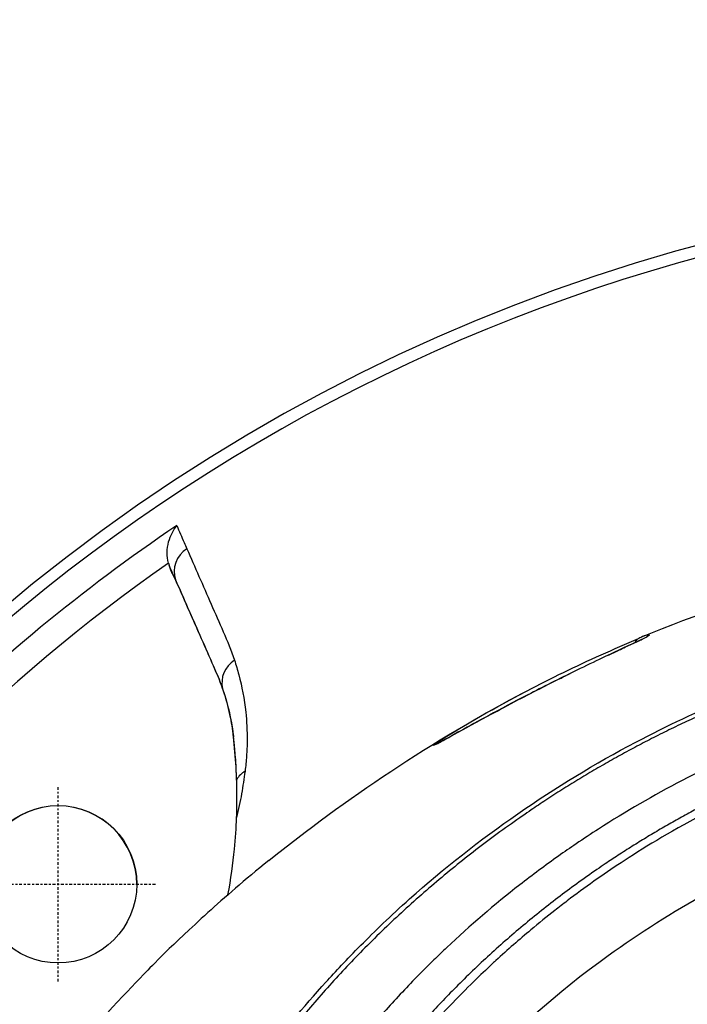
# Model space of a CAD drawing. Header units: millimetres. Extents: x 0 to 5219, y 0 to 2970.
# Tile 136 of 233: x 942 to 978, y 2754 to 2807. Entities that reach past the tile are written whole.
import ezdxf

# ---------------------------------------------------------------- set-up
doc = ezdxf.new("R2010")
doc.units = ezdxf.units.MM
doc.header["$LTSCALE"] = 0.2
doc.linetypes.add('CENTER2', pattern=[1.125, 0.75, -0.125, 0.125, -0.125])
doc.layers.add('02_Center Line', color=1, linetype='CENTER2')

# ---------------------------------------------------------------- blocks, each defined once
blk = doc.blocks.new('A$Cd797e9e4')
for p, q in [((-54.001, 77.043), (-54.11, 77.353)), ((-53.768, 76.575), (-53.768, 76.578)), ((-51.22, 70.674), (-51.22, 70.695)), ((-50.636, 68.092), (-50.636, 68.121)), ((-27.57, 68.481), (-27.569, 68.487)), ((-40.124, 60.194), (-40.124, 60.202))]:
    blk.add_line(p, q)
blk.add_arc((-52.523, 77.914), 1.683, 195.2744, 199.4667)
for centre, major_axis, ratio, start_param, end_param in [((0, 0), (-98.024, 0), 0.999999, 2.458015, 6.966763), ((0, 0.014), (-97.379, 0), 0.999999, 4.92447, 6.958591), ((0, 0.018), (95.919, 0), 0.999999, 2.164961, 2.547429), ((-52.355, 77.077), (-1.373, -0.605), 0.943224, 4.883765, 6.203203), ((0, 0.019), (-94.502, 0), 0.999999, 5.322515, 5.67306), ((-66.121, -283.834), (38.071, 357.413), 0.049803, 0.027252, 0.037591), ((-66.121, -283.834), (38.071, 357.413), 0.049803, 0.006804, 0.027252), ((-27.98, 73.121), (0.015, -0.5), 0.999313, 3.874385, 3.875068), ((-27.98, 73.121), (-0.015, 0.5), 0.999313, 0.364298, 0.719232), ((-49.768, 71.067), (-1.422, -0.477), 0.940534, 4.983403, 6.205233), ((-79.28, 64.785), (28.834, 0), 0.999999, 0.000688, 0.114928), ((-17.859, -554.034), (-21.181, 622.076), 0.03737, 0.029039, 0.035253), ((-39.582, 67.203), (-0.356, 0.351), 0.998709, 5.694534, 6.048238), ((-39.582, 67.203), (0.356, -0.351), 0.998709, 2.534887, 2.538543), ((-49.157, 65.094), (-1.491, 0.166), 0.90361, 5.419416, 5.869299), ((-60.104, 60.104), (-4.25, 0.01), 0.999999, 3.146173, 6.283185), ((0, 0.184), (71, 0), 0.999999, 2.286631, 2.287212)]:
    blk.add_ellipse(centre, major_axis=major_axis, ratio=ratio, start_param=start_param, end_param=end_param)
blk.add_ellipse((-60.104, 60.123), major_axis=(-4.25, 0), ratio=0.999999)
for points, knots in [([(-54.147, 77.47), (-54.197, 77.654), (-54.217, 77.843), (-54.213, 78.231), (-54.183, 78.429), (-54.09, 78.786), (-54.028, 78.948), (-53.881, 79.242), (-53.795, 79.375), (-53.699, 79.495), (-53.698, 79.496), (-53.697, 79.498)], [0.000001, 0.000001, 0.000001, 0.000001, 0.0570155, 0.0570155, 0.1206062, 0.1206062, 0.1807381, 0.1807381, 0.239696, 0.239696, 0.2404159, 0.2404159, 0.2404159, 0.2404159]), ([(-53.697, 79.498), (-53.564, 79.194), (-53.431, 78.889), (-53.297, 78.585), (-53.249, 78.473), (-53.2, 78.362), (-53.151, 78.25)], [0, 0, 0, 0, 0.731799, 0.731799, 0.731799, 1, 1, 1, 1]), ([(-28.542, 73.5), (-22.812, 75.886), (-16.53, 77.65), (-6.788, 79.006), (-3.388, 79.246), (-0.001, 79.241)], [0.000746, 0.000746, 0.000746, 0.000746, 1.952865, 1.952865, 2.969223, 2.969223, 2.969223, 2.969223]), ([(-53.151, 78.25), (-52.715, 77.253), (-52.279, 76.255), (-51.842, 75.257), (-51.624, 74.758), (-51.405, 74.259), (-51.186, 73.76), (-50.968, 73.26), (-50.756, 72.757), (-50.581, 72.228)], [0, 0, 0, 0, 0.499995, 0.499995, 0.499995, 0.749992, 0.749992, 0.749992, 1, 1, 1, 1]), ([(-53.783, 76.61), (-53.802, 76.654), (-53.82, 76.694), (-53.866, 76.79), (-53.888, 76.834), (-53.94, 76.933), (-53.973, 76.994), (-54.001, 77.043)], [0.000001, 0.000001, 0.000001, 0.000001, 0.0438155, 0.0438155, 0.0906037, 0.0906037, 0.1723278, 0.1723278, 0.1723278, 0.1723278]), ([(-53.768, 76.578), (-53.771, 76.584), (-53.773, 76.589), (-53.778, 76.6), (-53.78, 76.605), (-53.783, 76.61)], [0, 0, 0, 0, 0.0058123, 0.0058123, 0.01163486, 0.01163486, 0.01163486, 0.01163486]), ([(-51.22, 70.695), (-51.381, 71.157), (-51.579, 71.618), (-51.796, 72.108), (-51.929, 72.408), (-52.063, 72.713), (-52.197, 73.015), (-52.283, 73.208), (-52.368, 73.402), (-52.453, 73.595), (-52.892, 74.591), (-53.33, 75.584), (-53.768, 76.578)], [0, 0, 0, 0, 0.2495704, 0.2495704, 0.2495704, 0.4024514, 0.4024514, 0.4024514, 0.4997522, 0.4997522, 0.4997522, 0.9999842, 0.9999842, 0.9999842, 0.9999842]), ([(-53.768, 76.575), (-53.331, 75.579), (-52.893, 74.583), (-52.235, 73.086), (-52.013, 72.58), (-51.58, 71.597), (-51.381, 71.138), (-51.22, 70.674)], [0, 0, 0, 0, 0.5, 0.5, 0.75, 0.75, 1, 1, 1, 1]), ([(-54.477, -14.055), (-54.554, -13.89), (-54.618, -13.754), (-54.668, -13.647), (-55.305, -12.28), (-55.903, -10.897), (-56.458, -9.496), (-56.572, -9.209), (-56.684, -8.92), (-56.795, -8.631), (-57.133, -7.744), (-57.749, -6.119), (-58.475, -3.707), (-59.022, -1.891), (-59.494, -0.055), (-59.884, 1.799), (-59.891, 1.834), (-59.899, 1.869), (-59.906, 1.904), (-60.222, 3.417), (-60.589, 5.411), (-60.875, 7.896), (-61.186, 10.598), (-61.256, 12.542), (-61.287, 13.711), (-61.297, 14.068), (-61.301, 14.352), (-61.304, 14.565), (-61.315, 15.47), (-61.318, 16.887), (-61.197, 18.809), (-61.056, 21.041), (-60.78, 23.265), (-60.361, 25.463), (-60.355, 25.493), (-60.349, 25.523), (-60.344, 25.552), (-59.977, 27.456), (-59.512, 29.34), (-58.957, 31.2), (-58.375, 33.149), (-57.693, 35.07), (-56.922, 36.955), (-56.91, 36.983), (-56.899, 37.01), (-56.887, 37.038), (-56.251, 38.586), (-55.55, 40.109), (-54.787, 41.601), (-54.658, 41.853), (-53.911, 43.422), (-52.223, 46.127), (-50.296, 49.215), (-48.092, 52.138), (-45.637, 54.846), (-45.14, 55.395), (-44.521, 56.059), (-43.763, 56.824), (-43.022, 57.571), (-42.149, 58.414), (-41.123, 59.33), (-37.429, 62.628), (-33.315, 65.481), (-28.907, 67.803), (-27.235, 68.684), (-25.521, 69.488), (-23.771, 70.211), (-23.215, 70.441), (-22.654, 70.663), (-22.091, 70.877), (-21.07, 71.263), (-18.732, 72.168), (-14.935, 73.102), (-13.96, 73.341), (-13.024, 73.547), (-12.128, 73.724), (-7.315, 74.677), (-3.7, 74.848), (-1.418, 74.899), (-0.895, 74.911), (-0.441, 74.914), (-0.057, 74.915)], [0.2434334, 0.2434334, 0.2434334, 0.2434334, 0.25, 0.25, 0.25, 0.2796252, 0.2796252, 0.2796252, 0.2857143, 0.2857143, 0.2857143, 0.3163265, 0.3163265, 0.3163265, 0.3469388, 0.3469388, 0.3469388, 0.3476324, 0.3476324, 0.3476324, 0.377551, 0.377551, 0.377551, 0.4010005, 0.4010005, 0.4010005, 0.4081633, 0.4081633, 0.4081633, 0.4265306, 0.4265306, 0.4265306, 0.4540816, 0.4540816, 0.4540816, 0.4544339, 0.4544339, 0.4544339, 0.4770408, 0.4770408, 0.4770408, 0.4996669, 0.4996669, 0.4996669, 0.5, 0.5, 0.5, 0.5178571, 0.5178571, 0.5178571, 0.5357143, 0.5357143, 0.5357143, 0.5714286, 0.5714286, 0.5714286, 0.5985301, 0.5985301, 0.5985301, 0.625, 0.625, 0.625, 0.75, 0.75, 0.75, 0.7974141, 0.7974141, 0.7974141, 0.8125, 0.8125, 0.8125, 0.875, 0.875, 0.875, 0.8914403, 0.8914403, 0.8914403, 0.9797679, 0.9797679, 0.9797679, 1, 1, 1, 1]), ([(-28.172, 73.583), (-28.133, 73.584), (-28.226, 73.529), (-28.522, 73.385), (-28.818, 73.24), (-29.33, 73.002), (-30.101, 72.639), (-30.873, 72.275), (-31.875, 71.796), (-32.798, 71.339), (-33.721, 70.882), (-34.57, 70.447), (-35.311, 70.059), (-36.794, 69.284), (-37.888, 68.676), (-38.664, 68.247), (-39.44, 67.818), (-39.922, 67.552), (-39.847, 67.627)], [-1, -1, -1, -1, -0.875, -0.875, -0.875, -0.75, -0.75, -0.75, -0.625, -0.625, -0.625, -0.5, -0.5, -0.5, -0.25, -0.25, -0.25, 0, 0, 0, 0]), ([(-30.435, 72.481), (-30.22, 72.583), (-30.019, 72.678), (-29.571, 72.888), (-29.339, 72.998), (-28.903, 73.203), (-28.714, 73.292), (-28.397, 73.446), (-28.281, 73.508), (-28.268, 73.516), (-28.268, 73.516), (-28.268, 73.516)], [1.8353398, 1.8353398, 1.8353398, 1.8353398, 1.9161695, 1.9161695, 2.0339485, 2.0339485, 2.1793188, 2.1793188, 2.3652067, 2.3652067, 2.3733492, 2.3733492, 2.3733492, 2.3733492]), ([(-28.746, 73.397), (-28.756, 73.393), (-28.793, 73.381), (-28.847, 73.338), (-28.884, 73.309), (-28.91, 73.277), (-28.929, 73.25), (-28.947, 73.224), (-28.961, 73.198), (-28.972, 73.171)], [-0.9999988, -0.9999988, -0.9999988, -0.9999988, -0.75, -0.75, -0.75, -0.5, -0.5, -0.5, -0.3492901, -0.3492901, -0.3492901, -0.3492901]), ([(-34.782, 70.573), (-33.487, 71.251), (-32.154, 71.9), (-30.782, 72.517), (-30.116, 72.817), (-29.441, 73.109), (-28.757, 73.392)], [0.4694956, 0.4694956, 0.4694956, 0.4694956, 0.8258779, 0.8258779, 0.8258779, 0.9990448, 0.9990448, 0.9990448, 0.9990448]), ([(-0.102, 72.301), (-0.112, 72.301), (-0.122, 72.301), (-0.132, 72.301), (-3.823, 72.292), (-7.505, 71.877), (-11.112, 71.141), (-14.719, 70.405), (-18.252, 69.334), (-21.643, 67.942), (-23.263, 67.276), (-24.851, 66.538), (-26.4, 65.732), (-27.949, 64.925), (-29.459, 64.049), (-30.924, 63.107), (-31.331, 62.845), (-31.734, 62.579), (-32.134, 62.307), (-32.454, 62.089), (-32.772, 61.869), (-33.088, 61.645), (-33.797, 61.141), (-34.494, 60.622), (-35.179, 60.087), (-36.547, 59.018), (-37.864, 57.888), (-39.121, 56.702), (-39.354, 56.483), (-39.584, 56.261), (-39.813, 56.038), (-40.202, 55.658), (-40.585, 55.273), (-40.961, 54.882), (-41.56, 54.262), (-42.142, 53.629), (-42.709, 52.983), (-43.843, 51.691), (-44.913, 50.349), (-45.917, 48.963), (-46.009, 48.834), (-46.102, 48.706), (-46.193, 48.577), (-47.093, 47.311), (-47.937, 46.009), (-48.723, 44.675), (-49.589, 43.205), (-50.384, 41.697), (-51.104, 40.155), (-51.799, 38.666), (-52.428, 37.149), (-52.983, 35.607), (-53.524, 34.107), (-53.996, 32.583), (-54.393, 31.038), (-54.405, 30.995), (-54.415, 30.952), (-54.426, 30.91), (-54.831, 29.32), (-55.158, 27.708), (-55.406, 26.09), (-55.641, 24.559), (-55.806, 23.022), (-55.901, 21.492), (-56.057, 18.98), (-56.024, 16.489), (-55.826, 14.013), (-55.773, 13.345), (-55.707, 12.678), (-55.63, 12.013), (-55.615, 11.884), (-55.6, 11.756), (-55.584, 11.627), (-55.487, 10.833), (-55.373, 10.041), (-55.243, 9.252), (-54.852, 6.882), (-54.313, 4.535), (-53.627, 2.231), (-52.793, -0.572), (-51.749, -3.319), (-50.503, -5.984)], [0, 0, 0, 0, 0.0002405, 0.0002405, 0.0002405, 0.087999, 0.087999, 0.087999, 0.1757575, 0.1757575, 0.1757575, 0.2176964, 0.2176964, 0.2176964, 0.2596353, 0.2596353, 0.2596353, 0.2712771, 0.2712771, 0.2712771, 0.2806048, 0.2806048, 0.2806048, 0.3015742, 0.3015742, 0.3015742, 0.3435132, 0.3435132, 0.3435132, 0.3512745, 0.3512745, 0.3512745, 0.3644826, 0.3644826, 0.3644826, 0.3854521, 0.3854521, 0.3854521, 0.427391, 0.427391, 0.427391, 0.4312716, 0.4312716, 0.4312716, 0.46933, 0.46933, 0.46933, 0.5112689, 0.5112689, 0.5112689, 0.5518142, 0.5518142, 0.5518142, 0.591266, 0.591266, 0.591266, 0.5923596, 0.5923596, 0.5923596, 0.632905, 0.632905, 0.632905, 0.6712635, 0.6712635, 0.6712635, 0.7342684, 0.7342684, 0.7342684, 0.7512605, 0.7512605, 0.7512605, 0.754541, 0.754541, 0.754541, 0.7748137, 0.7748137, 0.7748137, 0.8356317, 0.8356317, 0.8356317, 0.9096484, 0.9096484, 0.9096484, 0.9096484]), ([(-50.348, 71.443), (-50.178, 70.801), (-50.051, 70.13), (-49.976, 69.425), (-49.922, 68.925), (-49.895, 68.409), (-49.899, 67.87), (-49.901, 67.601), (-49.911, 67.326), (-49.93, 67.045), (-49.948, 66.779), (-49.976, 66.505), (-50.011, 66.227)], [0.1474984, 0.1474984, 0.1474984, 0.1474984, 0.5029061, 0.5029061, 0.5029061, 0.7545439, 0.7545439, 0.7545439, 0.880419, 0.880419, 0.880419, 1, 1, 1, 1]), ([(-39.746, 67.663), (-39.746, 67.663), (-39.743, 67.664), (-39.721, 67.674), (-39.672, 67.698), (-39.455, 67.811), (-39.206, 67.948), (-38.402, 68.392), (-37.748, 68.756), (-36.482, 69.441), (-35.985, 69.706), (-35.014, 70.215), (-34.555, 70.453), (-33.71, 70.884), (-33.334, 71.073), (-32.786, 71.345), (-32.62, 71.427), (-32.453, 71.509)], [0.148814, 0.148814, 0.148814, 0.148814, 0.172859, 0.172859, 0.287165, 0.287165, 0.563928, 0.563928, 1.000101, 1.000101, 1.234658, 1.234658, 1.416865, 1.416865, 1.548622, 1.548622, 1.604463, 1.604463, 1.604463, 1.604463]), ([(-0.132, 70.393), (-0.418, 70.392), (-0.818, 70.389), (-1.332, 70.374), (-1.529, 70.368), (-1.743, 70.36), (-1.974, 70.35), (-2.12, 70.344), (-2.274, 70.337), (-2.434, 70.328), (-2.637, 70.317), (-2.85, 70.304), (-3.075, 70.289), (-3.392, 70.268), (-3.73, 70.242), (-4.089, 70.211), (-4.178, 70.203), (-4.266, 70.195), (-4.354, 70.187), (-4.783, 70.147), (-5.208, 70.102), (-5.631, 70.052), (-6.058, 70.001), (-6.482, 69.945), (-6.903, 69.884), (-7.273, 69.831), (-7.641, 69.774), (-8.006, 69.714), (-8.061, 69.705), (-8.115, 69.696), (-8.17, 69.687), (-8.294, 69.666), (-8.419, 69.644), (-8.543, 69.623), (-8.753, 69.586), (-8.964, 69.548), (-9.174, 69.508), (-9.594, 69.43), (-10.013, 69.346), (-10.431, 69.258), (-10.908, 69.157), (-11.384, 69.05), (-11.858, 68.937), (-11.926, 68.921), (-12.283, 68.839), (-12.924, 68.674), (-13.511, 68.523), (-14.336, 68.303), (-15.388, 67.982), (-15.467, 67.958), (-15.546, 67.934), (-15.627, 67.909), (-15.961, 67.806), (-16.287, 67.701), (-16.606, 67.596), (-17.021, 67.459), (-17.424, 67.321), (-17.815, 67.182), (-18.664, 66.881), (-19.459, 66.576), (-20.2, 66.274), (-20.608, 66.109), (-20.999, 65.944), (-21.375, 65.781), (-21.781, 65.605), (-22.168, 65.431), (-22.538, 65.261), (-22.667, 65.202), (-22.794, 65.142), (-22.919, 65.084), (-23.792, 64.674), (-24.598, 64.267), (-25.342, 63.872), (-27.149, 62.912), (-28.586, 62.022), (-29.7, 61.288), (-30.694, 60.633), (-31.665, 59.946), (-32.611, 59.229), (-32.837, 59.057), (-33.061, 58.884), (-33.284, 58.709), (-33.706, 58.378), (-34.139, 58.028), (-34.581, 57.658), (-35.194, 57.145), (-35.826, 56.593), (-36.47, 56), (-36.523, 55.952), (-36.575, 55.903), (-36.627, 55.854), (-37.106, 55.41), (-37.851, 54.708), (-38.812, 53.705), (-39.732, 52.744), (-40.852, 51.505), (-42.087, 49.934), (-42.224, 49.759), (-42.363, 49.58), (-42.503, 49.397), (-42.879, 48.905), (-43.237, 48.419), (-43.577, 47.939), (-44.075, 47.236), (-44.535, 46.548), (-44.962, 45.876), (-45.376, 45.226), (-45.757, 44.591), (-46.111, 43.975), (-46.591, 43.137), (-47.009, 42.351), (-47.375, 41.624), (-47.788, 40.802), (-48.134, 40.055), (-48.427, 39.389), (-48.607, 38.979), (-48.767, 38.6), (-48.91, 38.253), (-48.926, 38.213), (-48.942, 38.174), (-48.958, 38.134), (-49.012, 38.001), (-49.065, 37.869), (-49.117, 37.739), (-49.179, 37.582), (-49.239, 37.427), (-49.298, 37.274), (-49.421, 36.953), (-49.537, 36.642), (-49.645, 36.34), (-49.763, 36.013), (-49.872, 35.697), (-49.974, 35.393), (-50.043, 35.187), (-50.109, 34.986), (-50.172, 34.79), (-50.196, 34.714), (-50.219, 34.64), (-50.243, 34.566), (-50.288, 34.421), (-50.332, 34.279), (-50.375, 34.14), (-50.414, 34.01), (-50.453, 33.882), (-50.489, 33.757), (-50.527, 33.629), (-50.563, 33.504), (-50.598, 33.381), (-50.635, 33.25), (-50.671, 33.122), (-50.706, 32.997), (-50.723, 32.933), (-50.741, 32.869), (-50.758, 32.806), (-50.76, 32.798), (-50.762, 32.79), (-50.764, 32.782), (-50.779, 32.727), (-50.794, 32.671), (-50.809, 32.614), (-50.843, 32.488), (-50.877, 32.36), (-50.91, 32.23), (-50.943, 32.103), (-50.975, 31.975), (-51.008, 31.845), (-51.071, 31.593), (-51.133, 31.336), (-51.194, 31.074), (-51.31, 30.575), (-51.422, 30.059), (-51.529, 29.523), (-51.604, 29.146), (-51.676, 28.759), (-51.745, 28.364), (-51.808, 28.004), (-51.868, 27.637), (-51.924, 27.262), (-51.924, 27.26), (-51.949, 27.105), (-51.992, 26.798), (-52.039, 26.463), (-52.109, 25.946), (-52.184, 25.245), (-52.21, 25.005), (-52.236, 24.742), (-52.262, 24.457), (-52.274, 24.323), (-52.285, 24.191), (-52.296, 24.063), (-52.3, 24.011), (-52.304, 23.961), (-52.308, 23.911), (-52.329, 23.634), (-52.347, 23.37), (-52.363, 23.12), (-52.396, 22.56), (-52.416, 22.068), (-52.427, 21.644), (-52.428, 21.609), (-52.429, 21.574), (-52.43, 21.538), (-52.445, 20.925), (-52.456, 20.023), (-52.413, 18.835), (-52.407, 18.679), (-52.401, 18.525), (-52.394, 18.371), (-52.357, 17.567), (-52.3, 16.785), (-52.227, 16.026), (-52.202, 15.761), (-52.173, 15.49), (-52.142, 15.213), (-52.015, 14.088), (-51.836, 12.867), (-51.584, 11.557), (-51.566, 11.464), (-51.547, 11.371), (-51.529, 11.278), (-51.426, 10.759), (-51.314, 10.242), (-51.193, 9.727), (-51.073, 9.212), (-50.943, 8.698), (-50.806, 8.187), (-50.714, 7.847), (-50.618, 7.507), (-50.519, 7.169), (-50.509, 7.134), (-50.323, 6.451), (-49.875, 5.147), (-49.754, 4.795), (-49.613, 4.398), (-49.448, 3.957), (-49.199, 3.29), (-48.96, 2.696), (-48.74, 2.171), (-48.523, 1.653), (-48.323, 1.204), (-48.148, 0.819), (-48.131, 0.783), (-48.115, 0.747), (-48.098, 0.711), (-47.876, 0.227), (-47.646, -0.253), (-47.407, -0.729), (-47.353, -0.837), (-47.299, -0.944), (-47.244, -1.052)], [0, 0, 0, 0, 0.0150587, 0.0150587, 0.0150587, 0.0208299, 0.0208299, 0.0208299, 0.0245021, 0.0245021, 0.0245021, 0.0291504, 0.0291504, 0.0291504, 0.0357143, 0.0357143, 0.0357143, 0.0380803, 0.0380803, 0.0380803, 0.0495766, 0.0495766, 0.0495766, 0.0612032, 0.0612032, 0.0612032, 0.0714286, 0.0714286, 0.0714286, 0.0729408, 0.0729408, 0.0729408, 0.0763746, 0.0763746, 0.0763746, 0.0821973, 0.0821973, 0.0821973, 0.0938436, 0.0938436, 0.0938436, 0.1071429, 0.1071429, 0.1071429, 0.125154, 0.125154, 0.125154, 0.1416278, 0.1416278, 0.1416278, 0.1428571, 0.1428571, 0.1428571, 0.1508544, 0.1508544, 0.1508544, 0.1612372, 0.1612372, 0.1612372, 0.1837871, 0.1837871, 0.1837871, 0.1961944, 0.1961944, 0.1961944, 0.2095938, 0.2095938, 0.2095938, 0.2142857, 0.2142857, 0.2142857, 0.2351211, 0.2351211, 0.2351211, 0.2857143, 0.2857143, 0.2857143, 0.3186613, 0.3186613, 0.3186613, 0.3265306, 0.3265306, 0.3265306, 0.3428585, 0.3428585, 0.3428585, 0.3655098, 0.3655098, 0.3655098, 0.3673469, 0.3673469, 0.3673469, 0.4068805, 0.4068805, 0.4068805, 0.4447649, 0.4447649, 0.4447649, 0.4489796, 0.4489796, 0.4489796, 0.4647548, 0.4647548, 0.4647548, 0.4878409, 0.4878409, 0.4878409, 0.5102041, 0.5102041, 0.5102041, 0.5312679, 0.5312679, 0.5312679, 0.5550698, 0.5550698, 0.5550698, 0.5697389, 0.5697389, 0.5697389, 0.5714286, 0.5714286, 0.5714286, 0.574695, 0.574695, 0.574695, 0.578627, 0.578627, 0.578627, 0.5868754, 0.5868754, 0.5868754, 0.5958006, 0.5958006, 0.5958006, 0.6018494, 0.6018494, 0.6018494, 0.6041832, 0.6041832, 0.6041832, 0.6087647, 0.6087647, 0.6087647, 0.6130674, 0.6130674, 0.6130674, 0.6174816, 0.6174816, 0.6174816, 0.6222294, 0.6222294, 0.6222294, 0.6246894, 0.6246894, 0.6246894, 0.625, 0.625, 0.625, 0.6268572, 0.6268572, 0.6268572, 0.6310384, 0.6310384, 0.6310384, 0.6351366, 0.6351366, 0.6351366, 0.6431056, 0.6431056, 0.6431056, 0.6582397, 0.6582397, 0.6582397, 0.6688931, 0.6688931, 0.6688931, 0.6785714, 0.6785714, 0.6785714, 0.6894314, 0.6894314, 0.6894314, 0.7012808, 0.7012808, 0.7012808, 0.7053571, 0.7053571, 0.7053571, 0.7085148, 0.7085148, 0.7085148, 0.7097661, 0.7097661, 0.7097661, 0.7166697, 0.7166697, 0.7166697, 0.7321429, 0.7321429, 0.7321429, 0.7336372, 0.7336372, 0.7336372, 0.7589286, 0.7589286, 0.7589286, 0.7632295, 0.7632295, 0.7632295, 0.7857143, 0.7857143, 0.7857143, 0.7941826, 0.7941826, 0.7941826, 0.8285714, 0.8285714, 0.8285714, 0.8312783, 0.8312783, 0.8312783, 0.8463394, 0.8463394, 0.8463394, 0.8614008, 0.8614008, 0.8614008, 0.8714286, 0.8714286, 0.8714286, 0.8967356, 0.8967356, 0.8967356, 0.9035714, 0.9035714, 0.9035714, 0.9197537, 0.9197537, 0.9197537, 0.9357143, 0.9357143, 0.9357143, 0.9368359, 0.9368359, 0.9368359, 0.9518576, 0.9518576, 0.9518576, 0.955255, 0.955255, 0.955255, 0.955255]), ([(-50.636, 68.121), (-50.641, 68.164), (-50.646, 68.207), (-50.675, 68.441), (-50.704, 68.631), (-50.774, 69.034), (-50.817, 69.246), (-50.963, 69.882), (-51.082, 70.295), (-51.22, 70.695)], [0, 0, 0, 0, 0.0387135, 0.0387135, 0.2249393, 0.2249393, 0.4382031, 0.4382031, 0.8778718, 0.8778718, 0.8778718, 0.8778718]), ([(-51.22, 70.674), (-50.954, 69.901), (-50.757, 69.079), (-50.644, 68.16), (-50.64, 68.126), (-50.636, 68.092)], [0, 0, 0, 0, 0.962909, 0.962909, 1, 1, 1, 1]), ([(-50.462, 65.788), (-50.476, 66.203), (-50.498, 66.605), (-50.553, 67.328), (-50.579, 67.602), (-50.608, 67.877), (-50.615, 67.935), (-50.626, 68.036), (-50.631, 68.078), (-50.636, 68.121)], [0.0000034, 0.0000034, 0.0000034, 0.0000034, 0.3784633, 0.3784633, 0.7287578, 0.7287578, 0.817681, 0.817681, 0.8790334, 0.8790334, 0.8790334, 0.8790334]), ([(-39.45, 67.816), (-39.469, 67.818), (-39.486, 67.818), (-39.499, 67.817), (-39.589, 67.814), (-39.657, 67.786), (-39.707, 67.757)], [0.685484, 0.685484, 0.685484, 0.685484, 0.75, 0.75, 0.75, 1, 1, 1, 1]), ([(-0.132, 66.371), (-1.588, 66.368), (-3.032, 66.287), (-6.637, 65.921), (-8.81, 65.55), (-13.807, 64.39), (-16.636, 63.487), (-23.282, 60.764), (-26.998, 58.712), (-35.953, 52.255), (-40.148, 47.553), (-44.861, 40.183), (-46.268, 37.401), (-49.246, 29.626), (-50.629, 23.523), (-50.164, 12.921), (-49.568, 9.34), (-47.975, 3.878), (-47.261, 1.936), (-46.417, 0.046)], [-11.810839, -11.810839, -11.810839, -11.810839, -11.321097, -11.321097, -10.584313, -10.584313, -9.583134, -9.583134, -8.1452, -8.1452, -5.796116, -5.796116, -4.481204, -4.481204, -2.2786, -2.2786, -1.145056, -1.145056, -0.496435, -0.496435, -0.496435, -0.496435]), ([(-50.011, 66.227), (-50.064, 65.828), (-50.126, 65.422), (-50.2, 65.007), (-50.275, 64.592), (-50.362, 64.168), (-50.466, 63.731)], [0.0000001, 0.0000001, 0.0000001, 0.0000001, 0.4998762, 0.4998762, 0.4998762, 1, 1, 1, 1]), ([(-50.466, 63.731), (-50.452, 64.111), (-50.445, 64.477), (-50.445, 65.156), (-50.452, 65.493), (-50.462, 65.788)], [0.0000001, 0.0000001, 0.0000001, 0.0000001, 0.2752078, 0.2752078, 0.5481086, 0.5481086, 0.5481086, 0.5481086]), ([(-50.933, 59.552), (-50.774, 60.404), (-50.661, 61.224), (-50.526, 62.603), (-50.487, 63.172), (-50.466, 63.731)], [-6.6721584, -6.6721584, -6.6721584, -6.6721584, -6.1396811, -6.1396811, -5.7533766, -5.7533766, -5.7533766, -5.7533766]), ([(-48.73, 61.404), (-50.039, 60.348), (-51.122, 59.4), (-52.019, 58.589), (-52.14, 58.479), (-52.259, 58.372), (-52.374, 58.267), (-54.224, 56.574), (-55.208, 55.54), (-55.491, 55.25), (-56.565, 54.149), (-58.122, 52.5), (-59.98, 50.23), (-60.856, 49.16), (-61.58, 48.218), (-62.177, 47.415), (-62.96, 46.363), (-63.527, 45.548), (-63.913, 44.985), (-66.355, 41.418), (-68.437, 37.732), (-70.185, 33.969), (-70.864, 32.506), (-71.691, 30.613), (-72.559, 28.272), (-73.278, 26.332), (-73.742, 24.862), (-74.042, 23.878), (-74.266, 23.142), (-74.398, 22.677), (-74.453, 22.484), (-74.928, 20.817), (-75.149, 19.836), (-75.213, 19.562), (-75.297, 19.202), (-75.377, 18.844), (-75.452, 18.488), (-75.48, 18.356), (-75.507, 18.225), (-75.534, 18.094), (-75.69, 17.33), (-75.773, 16.837), (-75.809, 16.621), (-75.847, 16.401), (-75.885, 16.162), (-75.924, 15.903), (-76.019, 15.274), (-76.114, 14.531), (-76.189, 13.672), (-76.305, 12.332), (-76.318, 11.345), (-76.318, 10.716), (-76.318, 10.071), (-76.304, 9.08), (-76.189, 7.746), (-76.109, 6.824), (-76.01, 6.079), (-75.925, 5.511), (-75.881, 5.224), (-75.842, 4.982), (-75.809, 4.785), (-75.705, 4.167), (-75.585, 3.547), (-75.453, 2.927), (-75.376, 2.567), (-75.295, 2.206), (-75.211, 1.845), (-75.035, 1.092), (-74.908, 0.606), (-74.849, 0.38), (-74.724, -0.099), (-74.591, -0.586), (-74.451, -1.079), (-74.319, -1.542), (-74.183, -2.004), (-74.042, -2.465), (-73.593, -3.939), (-73.098, -5.406), (-72.557, -6.866), (-71.846, -8.781), (-71.056, -10.682), (-70.182, -12.563), (-68.435, -16.325), (-66.352, -20.012), (-63.908, -23.58), (-63.365, -24.373), (-62.79, -25.18), (-62.179, -26.002), (-61.491, -26.927), (-60.758, -27.87), (-59.975, -28.827), (-59.454, -29.462), (-58.964, -30.042), (-58.508, -30.567)], [-0.8026133, -0.8026133, -0.8026133, -0.8026133, -0.7867787, -0.7867787, -0.7867787, -0.7846306, -0.7846306, -0.7846306, -0.75, -0.75, -0.75, -0.71875, -0.71875, -0.71875, -0.7052239, -0.7052239, -0.7052239, -0.6875, -0.6875, -0.6875, -0.625, -0.625, -0.625, -0.59375, -0.59375, -0.59375, -0.5758637, -0.5758637, -0.5758637, -0.5625, -0.5625, -0.5625, -0.546875, -0.546875, -0.546875, -0.5411757, -0.5411757, -0.5411757, -0.5390625, -0.5390625, -0.5390625, -0.53125, -0.53125, -0.53125, -0.5266987, -0.5266987, -0.5266987, -0.515625, -0.515625, -0.515625, -0.5, -0.5, -0.5, -0.484375, -0.484375, -0.484375, -0.4739987, -0.4739987, -0.4739987, -0.46875, -0.46875, -0.46875, -0.4588678, -0.4588678, -0.4588678, -0.453125, -0.453125, -0.453125, -0.4453125, -0.4453125, -0.4453125, -0.4375, -0.4375, -0.4375, -0.4300483, -0.4300483, -0.4300483, -0.40625, -0.40625, -0.40625, -0.375, -0.375, -0.375, -0.3125, -0.3125, -0.3125, -0.2978036, -0.2978036, -0.2978036, -0.28125, -0.28125, -0.28125, -0.2733358, -0.2733358, -0.2733358, -0.2733358])]:
    blk.add_open_spline(points, degree=3, knots=knots)
for points in [[(-53.783, 76.61), (-53.892, 76.858), (-54.001, 77.105), (-54.11, 77.353)], [(-54.001, 77.043), (-53.876, 76.819), (-53.822, 76.697), (-53.768, 76.575)], [(-28.972, 73.17), (-28.972, 73.17), (-28.972, 73.17), (-28.972, 73.17)], [(-50.581, 72.228), (-50.496, 71.971), (-50.418, 71.71), (-50.348, 71.443)], [(-48.727, 61.4), (-44.608, 64.719), (-39.943, 67.875), (-34.782, 70.573)], [(-39.707, 67.757), (-38.13, 68.739), (-36.489, 69.681), (-34.782, 70.573)], [(-39.447, 67.816), (-39.447, 67.816), (-39.448, 67.816), (-39.448, 67.816)]]:
    blk.add_open_spline(points, degree=3)
for points, weights, knots in [([(-0.06, 74.72), (-0.084, 74.72), (-0.108, 74.72), (-4.245, 74.714), (-8.356, 74.287), (-16.407, 72.646), (-20.348, 71.428), (-28.221, 68.09), (-35.399, 64.058), (-44.368, 56.326), (-51.396, 47.518), (-54.89, 40.949), (-57.755, 34.134), (-60.036, 26.996), (-61.239, 16.197), (-60.2, 3.986), (-58.049, -3.735), (-55.88, -9.565), (-55.074, -11.477), (-54.191, -13.354)], [1, 1, 1, 1.00000000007, 0.999999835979, 0.999999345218, 0.999999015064, 0.999998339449, 0.999997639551, 0.999997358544, 0.999997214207, 0.999996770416, 0.999996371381, 0.999995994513, 0.999995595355, 0.999996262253, 0.999997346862, 0.999998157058, 0.999998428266, 0.999998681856], [0.0059845, 0.0059845, 0.0059845, 0.0059845, 0.0064922, 0.0064922, 0.0937019, 0.0937019, 0.1809116, 0.1809116, 0.275834, 0.355331, 0.434828, 0.5143249, 0.5143249, 0.5938219, 0.6733189, 0.7528158, 0.8366594, 0.8366594, 0.8785961, 0.8785961, 0.8785961, 0.8785961]), ([(-0.126, 70.765), (-0.128, 70.765), (-0.13, 70.765), (-3.565, 70.753), (-6.989, 70.347), (-13.699, 68.98), (-16.987, 67.998), (-23.597, 65.35), (-29.645, 62.208), (-37.427, 56.097), (-43.446, 49.37), (-46.617, 44.273), (-49.286, 38.945), (-51.464, 33.47), (-53.144, 24.487), (-53.19, 16.333), (-52.295, 10.683), (-50.882, 5.15), (-49.952, 2.463), (-48.515, -0.754), (-48.223, -1.374), (-47.919, -1.988)], [1.00000000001, 1.00000000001, 1.00000000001, 1.00000000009, 0.999999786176, 0.999999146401, 0.999998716, 0.999997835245, 0.999996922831, 0.999996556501, 0.999996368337, 0.999995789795, 0.999995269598, 0.999994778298, 0.999994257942, 0.999995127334, 0.999996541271, 0.999997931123, 0.999998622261, 0.999999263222, 0.999999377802, 0.999999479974], [0.0064434, 0.0064434, 0.0064434, 0.0064434, 0.0064922, 0.0064922, 0.0937019, 0.0937019, 0.1809116, 0.1809116, 0.275834, 0.355331, 0.434828, 0.5143249, 0.5143249, 0.5938219, 0.6733189, 0.7528158, 0.8366594, 0.8366594, 0.9183297, 0.9183297, 0.9380215, 0.9380215, 0.9380215, 0.9380215])]:
    blk.add_rational_spline(points, weights, degree=3, knots=knots)
at = {"layer": '02_Center Line'}
for p, q in [((-60.104, 54.873), (-60.104, 65.373)), ((-65.354, 60.123), (-54.854, 60.123))]:
    blk.add_line(p, q, dxfattribs=at)

msp = doc.modelspace()

# ---------------------------------------------------------------- block references
msp.add_blockref('A$Cd797e9e4', (1004.418, 2700.116))

doc.saveas('drawing.dxf')
